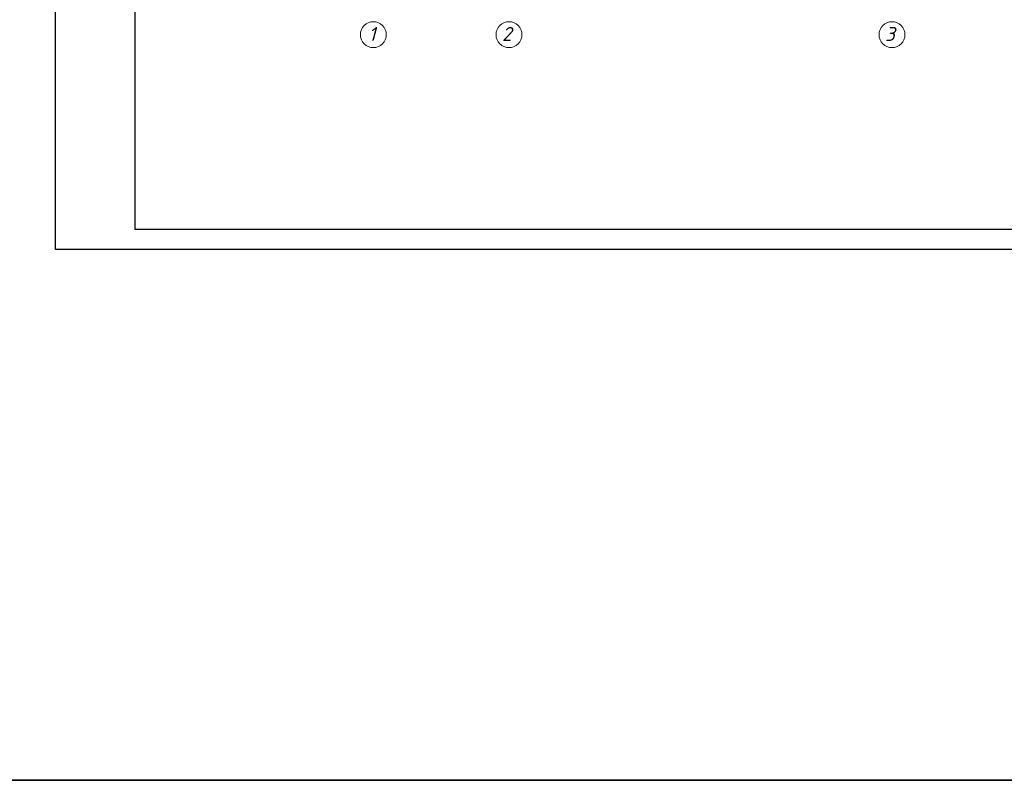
# Model space of a CAD drawing. Header units: millimetres. Extents: x 1114507 to 93926427, y 174473 to 817039.
# Tile 57 of 256: x 1681418 to 1706096, y 174473 to 193526. Entities that reach past the tile are written whole.
import ezdxf

# ---------------------------------------------------------------- set-up
doc = ezdxf.new("R2010")
doc.units = ezdxf.units.MM
doc.layers.add('PLAN', color=250, linetype='Continuous', lineweight=25)
doc.styles.get("Standard").update_dxf_attribs({"font": 'isocpeui.ttf'})
doc.styles.add('WMF-Times New Roman0', font='times.ttf')

# ---------------------------------------------------------------- blocks, each defined once
blk = doc.blocks.new('blok1qavmak')
at = {"layer": 'PLAN', "color": 158, "lineweight": 0}
for centre in [(1491961, 761151), (1495361, 761151), (1504961, 761151)]:
    blk.add_circle(centre, 325, dxfattribs=at)
at = {"layer": 'PLAN', "lineweight": 0}
for s, p in [('1', (1491843, 760994)), ('2', (1495187, 760994)), ('3', (1504787, 760994))]:
    blk.add_text(s, height=350, dxfattribs=at).set_placement(p)

msp = doc.modelspace()

# ---------------------------------------------------------------- linework, layer by layer
at = {"color": 5, "elevation": 0}
msp.add_lwpolyline([(1682312.2, 217471.9), (1735170.2, 217471.9), (1735170.2, 187771.9), (1682312.2, 187771.9)], close=True, dxfattribs=at)
at = {"color": 5, "lineweight": 30, "elevation": 0}
msp.add_lwpolyline([(1684312.2, 216971.9), (1734670.2, 216971.9), (1734670.2, 188271.9), (1684312.2, 188271.9)], close=True, dxfattribs=at)
at = {"layer": 'Defpoints', "color": 3, "linetype": 'ByBlock', "elevation": 0}
msp.add_lwpolyline([(1682312.2, 217471.9), (1724312.2, 217471.9), (1724312.2, 187771.9), (1682312.2, 187771.9)], close=True, dxfattribs=at)

# ---------------------------------------------------------------- texts
at = {"char_height": 240, "width": 5957.741, "attachment_point": 1, "style": 'WMF-Times New Roman0'}
for insert in [(1624320.2, 189557.9, 0), (1671319.9, 189557.9, 0)]:
    msp.add_mtext('\\pi2577.7728;{\\fTimes New Roman|b1|i0|c204|p18;\\C0;MCHJ\\P\\pi563.1768;\\C1;"PARVIZ  PROEKT  SERVIS"\\C0;\\P\\pi1876.6728;Samarqand sh.\\C256; }', dxfattribs=dict(at, insert=insert))

# ---------------------------------------------------------------- next in the draw order: block references
at = {"color": 0}
msp.add_blockref('blok1qavmak', (198320.1, -567999.8), dxfattribs=at)

# ---------------------------------------------------------------- next in the draw order: linework, layer by layer
at = {"color": 0, "lineweight": 35, "ltscale": 100}
msp.add_lwpolyline([(1532886.8, 243083), (1943938.5, 243083), (1943938.5, 174473.3), (1532886.8, 174473.3)], close=True, dxfattribs=at)

# ---------------------------------------------------------------- next in the draw order: texts
at = {"char_height": 280, "width": 25248.265, "attachment_point": 4, "style": 'WMF-Times New Roman0'}
for insert in [(1617645.7, 191975.6, 0), (1664645.3, 191975.6, 0)]:
    msp.add_mtext('\\pi924.6356;{\\fISOCPEUR|b0|i1|c0|p34;Samarqand viloyati Toyloq tumani "\\fISOCPEUR|b0|i1|c204|p34;Хо\\fISOCPEUR|b0|i1|c0|p34;n\\fISOCPEUR|b0|i1|c204|p34;с\\fISOCPEUR|b0|i1|c0|p34;h\\fISOCPEUR|b0|i1|c204|p34;о\\fISOCPEUR|b0|i1|c0|p34;rb\\fISOCPEUR|b0|i1|c204|p34;о\\fISOCPEUR|b0|i1|c0|p34;g\'" \\fISOCPEUR|b0|i1|c204|p34;М\\fISOCPEUR|b0|i1|c0|p34;FY dagi\\P            11-son maktabni rekonstruksiya qilish. \\P\\pi0;              (360 o\'quvchi o\'rinli qo\'shimcha bino qurish).}', dxfattribs=dict(at, insert=insert))

doc.saveas('drawing.dxf')
